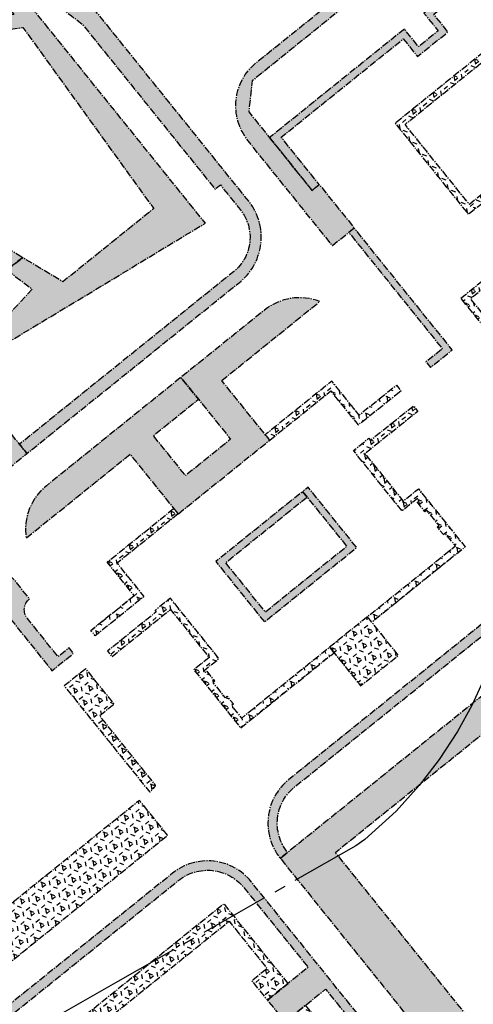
# Model space of a CAD drawing. Header units: millimetres. Extents: x 38389465 to 38395088, y 2473666 to 2480744.
# Tile 251 of 256: x 38394574 to 38394671, y 2478964 to 2479175. Entities that reach past the tile are written whole.
import ezdxf

# ---------------------------------------------------------------- set-up
doc = ezdxf.new("R2010")
doc.units = ezdxf.units.MM
doc.header["$LTSCALE"] = 2
doc.linetypes.add('CENTER2', pattern=[1.125, 0.75, -0.125, 0.125, -0.125])
for name, color, linetype in [('w-用地红线', 1, 'CONTINUOUS'), ('路面铺装', 143, 'CENTER2'), ('路面铺装填充', 143, 'CENTER2')]:
    doc.layers.add(name, color=color, linetype=linetype)
pattern_1 = [(38.83647369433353, (99.1569024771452, 202.7948903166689), (-1.034575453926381, 1.285076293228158), [0.9525, -1.905]), (158.8364736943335, (99.1569024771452, 202.7948903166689), (-0.5956209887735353, -1.538506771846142), [0.9525, -1.905]), (98.83647369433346, (99.89884179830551, 203.3922028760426), (-1.630196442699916, -0.2534304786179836), [0.9524999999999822, -1.904999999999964])]
pattern_2 = [(38.83647369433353, (99.1569024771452, 202.7948903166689), (-1.034575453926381, 1.285076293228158), [0.9525, -1.905]), (158.8364736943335, (99.1569024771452, 202.7948903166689), (-0.5956209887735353, -1.538506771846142), [0.9525, -1.905]), (98.83647369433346, (99.89884179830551, 203.3922028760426), (-1.630196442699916, -0.2534304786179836), [0.9524999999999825, -1.904999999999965])]

# ---------------------------------------------------------------- blocks, each defined once
blk = doc.blocks.new('6fd5t34533')
at = {"layer": '路面铺装填充', "linetype": 'ByBlock'}
h = blk.add_hatch(dxfattribs=at)
h.set_pattern_fill('HEX', color=256, angle=6.626585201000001e-06, style=0)
h.set_pattern_definition(pattern_1)
edge = h.paths.add_edge_path()
edge.add_line((295.6984725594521, 429.7081631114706), (291.9671521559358, 426.7041923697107))
edge.add_line((291.9671521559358, 426.7041923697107), (275.0292880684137, 447.7303442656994))
edge.add_line((275.0292880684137, 447.7303442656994), (264.8248465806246, 439.5162786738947))
edge.add_line((264.8248465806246, 439.5162786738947), (262.3164466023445, 442.6320337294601))
edge.add_line((262.3164466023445, 442.6320337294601), (269.0147257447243, 448.0246161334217))
edge.add_line((269.0147257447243, 448.0246161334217), (253.9642141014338, 466.719299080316))
edge.add_line((253.9642141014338, 466.719299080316), (247.2665453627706, 461.3272080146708))
edge.add_line((247.2665453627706, 461.3272080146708), (244.7586614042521, 464.4419587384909))
edge.add_line((244.7586614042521, 464.4419587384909), (254.9627427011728, 472.6569115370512))
edge.add_line((254.9627427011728, 472.6569115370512), (220.7911268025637, 515.1136760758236))
edge.add_line((220.7911268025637, 515.1136760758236), (223.482978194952, 517.2808505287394))
edge.add_arc((218.6244022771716, 506.3084196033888), 12.00000001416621, 38.838214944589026, 66.1163093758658, ccw=False)
edge.add_line((227.971440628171, 513.8339012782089), (227.971623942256, 513.833673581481))
edge.add_line((227.971623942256, 513.833673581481), (295.6984725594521, 429.7081631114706))
h.paths.add_polyline_path([(237.3508411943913, 461.0456303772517), (244.5632633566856, 452.0871547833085), (250.7170158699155, 457.0414928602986), (243.5043859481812, 465.9998087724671)], flags=17)
h.paths.add_polyline_path([(237.3477815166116, 461.0436670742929), (238.2884556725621, 459.8752783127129), (227.3086954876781, 451.0354323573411), (224.2671824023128, 454.8132224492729), (220.0609830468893, 451.4267956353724), (223.1024960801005, 447.6490054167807), (203.4735656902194, 431.845680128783), (211.5633628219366, 421.7975372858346), (210.3949743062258, 420.8568633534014), (201.3645028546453, 432.0733947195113), (220.9480294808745, 447.9331148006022), (217.9519202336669, 451.654510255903), (224.4948969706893, 456.9222852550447), (227.5364099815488, 453.1444950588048)])
h.paths.add_polyline_path([(220.7911268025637, 515.1136760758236), (221.725729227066, 513.9403991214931), (195.553489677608, 492.869711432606), (198.5950027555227, 489.0919212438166), (192.0520259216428, 483.8241461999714), (189.0105128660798, 487.6019363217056), (162.8386056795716, 466.530835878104), (170.9947759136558, 456.4002409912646), (169.8227192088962, 455.4641342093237), (160.7295429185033, 466.7585503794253), (189.2382274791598, 489.7109990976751), (192.2797404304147, 485.9332089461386), (196.4859398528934, 489.3196357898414), (193.4444268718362, 493.0974259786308), (204.4266948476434, 501.9392910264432), (204.4269364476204, 501.9389918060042)])
h.paths.add_polyline_path([(166.3160993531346, 452.6409819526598), (173.8414268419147, 443.2938194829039), (178.5163712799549, 447.0575807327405), (170.9910437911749, 456.4047432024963)])
h.paths.add_polyline_path([(259.9239606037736, 433.0023377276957), (258.9832864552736, 434.1707264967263), (248.0035262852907, 425.3308805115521), (251.0450391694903, 421.5530902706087), (246.8388398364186, 418.1666634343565), (243.797326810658, 421.9444536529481), (224.1683963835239, 406.1411284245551), (216.0785989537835, 416.1892710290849), (214.910210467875, 415.2485970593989), (223.9406817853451, 404.0320655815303), (243.6150158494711, 419.7789959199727), (246.6111252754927, 416.0576006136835), (253.1541019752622, 421.3253756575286), (250.1125889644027, 425.1031658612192)])
h.paths.add_polyline_path([(206.8225749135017, 409.5075035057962), (207.9909637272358, 410.4481776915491), (233.7027174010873, 378.5122147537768), (232.5342241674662, 377.5714529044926)])
h.paths.add_polyline_path([(190.1177262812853, 432.6473404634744), (178.5163713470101, 447.0575807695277), (177.3479771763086, 446.1169157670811), (189.8901314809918, 430.538387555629), (203.0598742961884, 414.1810550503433), (204.2282672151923, 415.1217325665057)])
h.paths.add_polyline_path([(299.5487225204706, 296.7240516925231), (298.3835544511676, 295.7793772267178), (318.4285363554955, 270.8747142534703), (314.9082554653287, 268.0701887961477), (315.8495104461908, 266.902242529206), (320.5423438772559, 270.640906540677)])
h.paths.add_polyline_path([(281.3728915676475, 316.1048513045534), (290.4652187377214, 304.8101318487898), (292.0266222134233, 306.0672055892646), (283.87418410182, 316.1932982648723), (310.0430117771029, 337.2682237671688), (313.0844983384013, 333.4904123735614), (319.6275119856, 338.7581416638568), (316.5860254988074, 342.5359530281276), (342.7580801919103, 363.6068700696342), (341.8173048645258, 364.7753899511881), (314.4769642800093, 342.7636824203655), (317.5184507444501, 338.9858710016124), (313.3122276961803, 335.5994736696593), (310.2741609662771, 339.3730374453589)])
edge = h.paths.add_edge_path()
edge.add_line((316.4920318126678, 362.7442517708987), (318.0597726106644, 360.7969264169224))
edge.add_line((318.0597726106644, 360.7969264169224), (277.6354983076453, 328.2523985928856))
edge.add_line((277.6354983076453, 328.2523985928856), (276.9207882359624, 321.6340603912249))
edge.add_line((276.9207882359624, 321.6340603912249), (290.4652187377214, 304.8101318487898))
edge.add_line((290.4652187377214, 304.8101318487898), (292.0266222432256, 306.0672056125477))
edge.add_line((292.0266222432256, 306.0672056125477), (299.5519482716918, 296.7200450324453))
edge.add_line((299.5519482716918, 296.7200450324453), (294.8747110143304, 292.9544347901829))
edge.add_line((294.8747110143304, 292.9544347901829), (276.8106058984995, 315.3923911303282))
edge.add_arc((286.1578738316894, 322.9175876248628), 12.00000000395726, 128.8364670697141, 218.8364668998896, ccw=False)
edge.add_line((278.6326773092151, 332.2648555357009), (316.4920318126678, 362.7442517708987))
h.paths.add_polyline_path([(239.6700288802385, 367.9065600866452), (241.2300276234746, 369.1624379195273), (249.3806212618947, 359.0390673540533), (275.5426397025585, 380.1022097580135), (272.5110195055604, 383.8879646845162), (279.0539962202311, 389.1557398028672), (282.095509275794, 385.3779495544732), (308.267416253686, 406.4490497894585), (309.2080579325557, 405.2807050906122), (281.8677946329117, 383.2688867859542), (278.8262816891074, 387.0466769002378), (274.6200823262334, 383.6602500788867), (277.6615952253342, 379.8824599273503), (248.7602205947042, 356.6139094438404)])
edge = h.paths.add_edge_path()
edge.add_line((304.6290765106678, 387.0474493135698), (306.4915454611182, 384.734029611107))
edge.add_line((306.4915454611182, 384.734029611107), (311.9416958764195, 389.1217495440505))
edge.add_arc((304.9971063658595, 398.9582220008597), 12.0409100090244, 305.222247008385, 398.7558570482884)
edge.add_line((314.3868547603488, 406.4958701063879), (303.8512389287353, 419.5823347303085))
edge.add_line((303.8512389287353, 419.5823347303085), (300.1195532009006, 416.5781456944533))
edge.add_line((300.1195532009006, 416.5781456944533), (310.669273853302, 403.4649292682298))
edge.add_arc((303.6590576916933, 397.820740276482), 9.000000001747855, -51.16319939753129, 38.838850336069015, ccw=False)
edge.add_line((309.302995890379, 390.8103221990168), (304.6290765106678, 387.0474493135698))
edge = h.paths.add_edge_path()
edge.add_line((300.2503133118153, 382.9189004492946), (301.8179001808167, 380.9714222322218))
edge.add_line((301.8179001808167, 380.9714222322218), (263.9585454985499, 350.4920258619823))
edge.add_arc((256.4333489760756, 359.8392937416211), 11.99999997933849, 218.8364668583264, 308.83646715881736, ccw=False)
edge.add_line((247.0860810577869, 352.3140972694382), (229.0256998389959, 374.7467844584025))
edge.add_line((229.0256998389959, 374.7467844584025), (233.7021066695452, 378.5117222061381))
edge.add_line((233.7021066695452, 378.5117222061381), (241.2274336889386, 369.1645602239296))
edge.add_line((241.2274336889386, 369.1645602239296), (239.6679073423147, 367.9091956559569))
edge.add_line((239.6679073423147, 367.9091956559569), (252.7334619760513, 351.6779929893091))
edge.add_line((252.7334619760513, 351.6779929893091), (260.3759686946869, 350.8171636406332))
edge.add_line((260.3759686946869, 350.8171636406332), (300.2503133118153, 382.9189004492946))
edge = h.paths.add_edge_path()
edge.add_line((321.1657360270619, 366.506906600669), (323.0282259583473, 364.1934608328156))
edge.add_line((323.0282259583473, 364.1934608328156), (327.7022821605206, 367.9563990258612))
edge.add_arc((333.3461795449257, 360.9459480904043), 9.000000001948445, 38.83685098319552, 128.8364670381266, ccw=False)
edge.add_line((340.3565926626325, 366.5898924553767), (348.3770769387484, 356.6275497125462))
edge.add_line((348.3770769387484, 356.6275497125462), (349.1452383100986, 363.3168363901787))
edge.add_line((349.1452383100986, 363.3168363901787), (344.1089527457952, 369.5725733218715))
edge.add_arc((334.7406511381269, 362.0067498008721), 12.04187528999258, 38.92428029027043, 132.431954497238)
edge.add_line((326.6158277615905, 370.8946069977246), (321.1657360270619, 366.506906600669))
edge = h.paths.add_edge_path()
edge.add_line((306.2073683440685, 375.5201082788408), (307.511484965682, 373.8997115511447))
edge.add_line((307.511484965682, 373.8997115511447), (302.6041192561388, 369.9486724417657))
edge.add_arc((304.2471909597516, 367.9079114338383), 2.619998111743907, 128.8384785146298, 308.8460189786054)
edge.add_line((305.890531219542, 365.8673666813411), (310.7978922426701, 369.8183785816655))
edge.add_line((310.7978922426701, 369.8183785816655), (312.1020531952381, 368.1980427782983))
edge.add_line((312.1020531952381, 368.1980427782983), (307.1947090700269, 364.2470209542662))
edge.add_arc((304.247151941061, 367.9078808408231), 4.699998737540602, 128.8300764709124, 308.8394294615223, ccw=False)
edge.add_line((301.3001924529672, 371.5692218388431), (306.2073683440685, 375.5201082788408))
edge = h.paths.add_edge_path()
edge.add_line((312.1848031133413, 377.6623149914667), (310.880640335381, 379.282537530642))
edge.add_line((310.880640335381, 379.282537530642), (315.7880597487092, 383.2337554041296))
edge.add_arc((318.7360343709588, 379.5732316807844), 4.699998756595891, -51.166778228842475, 128.8459637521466, ccw=False)
edge.add_line((321.683194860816, 375.9120524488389), (316.7758571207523, 371.9610357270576))
edge.add_line((316.7758571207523, 371.9610357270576), (315.471434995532, 373.5811864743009))
edge.add_line((315.471434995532, 373.5811864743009), (320.3788314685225, 377.5322487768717))
edge.add_arc((318.7360341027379, 379.5732314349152), 2.61999873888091, 308.8307657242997, 488.8460041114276)
edge.add_line((317.0926939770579, 381.6137771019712), (312.1848031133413, 377.6623149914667))
h.paths.add_polyline_path([(252.7156872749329, 441.9610506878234), (259.926833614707, 433.0041597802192), (266.0796075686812, 437.9577032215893), (258.8680194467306, 446.9142452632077)], flags=17)
h = blk.add_hatch(dxfattribs=at)
h.set_pattern_fill('HEX', color=256, angle=6.626585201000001e-06, style=0)
h.set_pattern_definition([(38.83647369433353, (99.1569024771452, 202.7948903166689), (-1.034575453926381, 1.285076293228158), [0.9525, -1.905]), (158.8364736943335, (99.1569024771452, 202.7948903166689), (-0.5956209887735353, -1.538506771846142), [0.9525, -1.905]), (98.83647369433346, (99.89884179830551, 203.3922028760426), (-1.630196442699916, -0.2534304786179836), [0.9524999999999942, -1.904999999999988])])
edge = h.paths.add_edge_path()
edge.add_line((197.2231352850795, 309.3238663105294), (182.9664780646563, 327.0324609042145))
edge.add_line((182.9664780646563, 327.0324609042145), (186.9930231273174, 333.9827482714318))
edge.add_line((186.9930231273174, 333.9827482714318), (182.4720435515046, 333.3605169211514))
edge.add_line((182.4720435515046, 333.3605169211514), (175.8730463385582, 321.9698863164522))
edge.add_line((175.8730463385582, 321.9698863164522), (179.7469852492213, 317.1579582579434))
edge.add_line((179.7469852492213, 317.1579582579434), (183.7577830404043, 320.3869312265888))
edge.add_line((183.7577830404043, 320.3869312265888), (196.6393062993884, 304.3864310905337))
edge.add_line((196.6393062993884, 304.3864310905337), (191.73344720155, 300.4368709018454))
edge.add_line((191.73344720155, 300.4368709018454), (180.5550345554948, 291.437472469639))
edge.add_line((180.5550345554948, 291.437472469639), (174.0114151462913, 286.1694011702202))
edge.add_line((174.0114151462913, 286.1694011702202), (177.5873960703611, 281.7275747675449))
edge.add_line((177.5873960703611, 281.7275747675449), (170.1095961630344, 275.7074228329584))
edge.add_line((170.1095961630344, 275.7074228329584), (185.2525910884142, 256.897948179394))
edge.add_line((185.2525910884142, 256.897948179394), (189.1477349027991, 260.0338222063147))
edge.add_line((189.1477349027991, 260.0338222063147), (208.4318479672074, 236.0790035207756))
edge.add_line((208.4318479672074, 236.0790035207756), (208.4323579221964, 236.0794140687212))
edge.add_line((208.4323579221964, 236.0794140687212), (210.6269465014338, 233.3528551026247))
edge.add_line((210.6269465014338, 233.3528551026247), (229.3998994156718, 248.466398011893))
edge.add_line((229.3998994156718, 248.466398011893), (227.8007638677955, 250.45272884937))
edge.add_line((227.8007638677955, 250.45272884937), (211.6666146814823, 270.6528722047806))
edge.add_line((211.6666146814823, 270.6528722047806), (202.9425027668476, 263.6293519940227))
edge.add_line((202.9425027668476, 263.6293519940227), (199.2739706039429, 268.1861416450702))
edge.add_line((199.2739706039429, 268.1861416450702), (206.0896870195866, 273.6732642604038))
edge.add_line((206.0896870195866, 273.6732642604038), (213.6843394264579, 279.7874842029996))
edge.add_line((213.6843394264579, 279.7874842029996), (215.4088551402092, 277.6454147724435))
edge.add_line((215.4088551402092, 277.6454147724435), (221.5637970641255, 270.0001884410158))
edge.add_line((221.5637970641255, 270.0001884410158), (233.4988676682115, 277.1994733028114))
edge.add_line((233.4988676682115, 277.1994733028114), (267.6221691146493, 297.7827924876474))
edge.add_line((267.6221691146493, 297.7827924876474), (229.9392855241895, 344.5898642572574))
edge.add_line((229.9392855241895, 344.5898642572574), (227.4650512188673, 347.663186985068))
edge.add_arc((218.6435158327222, 314.4022093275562), 34.41093025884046, 48.92074245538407, 75.14590084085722, ccw=False)
edge.add_line((241.25502050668, 340.3412142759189), (241.2941976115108, 340.3723685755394))
edge.add_line((241.2941976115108, 340.3723685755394), (269.7207021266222, 305.0629362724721))
edge.add_line((269.7207021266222, 305.0629362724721), (270.8502453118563, 305.9722957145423))
edge.add_line((270.8502453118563, 305.9722957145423), (275.1082665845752, 300.6832692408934))
edge.add_arc((267.7394965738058, 294.7509148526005), 9.460000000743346, -51.163516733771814, 38.83639811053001, ccw=False)
edge.add_line((273.6718619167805, 287.3821536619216), (227.8007638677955, 250.45272884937))
edge.add_line((227.8007638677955, 250.45272884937), (229.3998994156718, 248.466398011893))
edge.add_line((229.3998994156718, 248.466398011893), (275.2788533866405, 285.4021716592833))
edge.add_arc((267.2069096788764, 294.8084827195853), 12.39495715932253, 310.6342552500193, 397.0386821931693)
edge.add_line((277.100924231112, 302.274635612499), (210.3776570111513, 385.1535685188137))
edge.add_arc((201.030389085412, 377.6283720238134), 11.99999999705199, 38.83646692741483, 128.8357704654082)
edge.add_line((193.5053062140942, 386.9757314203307), (165.2146238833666, 364.2003442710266))
edge.add_line((165.2146238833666, 364.2003442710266), (166.8134198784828, 362.2143833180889))
edge.add_line((166.8134198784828, 362.2143833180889), (180.5310096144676, 373.2571365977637))
edge.add_line((180.5310096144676, 373.2571365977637), (199.2896186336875, 362.3896169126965))
edge.add_line((199.2896186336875, 362.3896169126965), (200.7934811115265, 364.9854592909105))
edge.add_line((200.7934811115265, 364.9854592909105), (183.0354319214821, 375.2733196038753))
edge.add_line((183.0354319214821, 375.2733196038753), (193.7209670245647, 383.8757004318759))
edge.add_line((193.7209670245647, 383.8757004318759), (197.6303977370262, 381.6108301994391))
edge.add_line((197.6303977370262, 381.6108301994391), (198.2319427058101, 382.6491671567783))
edge.add_line((198.2319427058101, 382.6491671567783), (207.5769752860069, 377.2352622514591))
edge.add_line((207.5769752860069, 377.2352622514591), (208.2787777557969, 378.4466553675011))
edge.add_line((208.2787777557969, 378.4466553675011), (216.4989452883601, 373.6844242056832))
edge.add_line((216.4989452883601, 373.6844242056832), (215.1454690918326, 371.3481660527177))
edge.add_line((215.1454690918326, 371.3481660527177), (220.9041535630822, 368.0119582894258))
edge.add_line((220.9041535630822, 368.0119582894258), (237.469338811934, 347.4358037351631))
edge.add_line((237.469338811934, 347.4358037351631), (236.3014023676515, 346.4955299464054))
edge.add_line((236.3014023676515, 346.4955299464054), (236.8239211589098, 345.8453038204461))
edge.add_line((236.8239211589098, 345.8453038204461), (222.0276849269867, 354.4171817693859))
edge.add_line((222.0276849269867, 354.4171817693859), (224.642977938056, 351.1686098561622))
edge.add_line((224.642977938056, 351.1686098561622), (200.7934811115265, 364.9854592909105))
edge.add_line((200.7934811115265, 364.9854592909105), (199.2896186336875, 362.3896169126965))
edge.add_line((199.2896186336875, 362.3896169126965), (184.3784391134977, 336.6511784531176))
edge.add_line((184.3784391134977, 336.6511784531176), (188.8994186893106, 337.2734097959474))
edge.add_line((188.8994186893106, 337.2734097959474), (201.9534707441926, 359.8062292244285))
edge.add_line((201.9534707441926, 359.8062292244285), (222.6935553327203, 347.7907712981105))
edge.add_line((222.6935553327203, 347.7907712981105), (226.5470559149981, 342.4549284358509))
edge.add_line((226.5470559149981, 342.4549284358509), (188.8994186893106, 337.2734097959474))
edge.add_line((188.8994186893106, 337.2734097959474), (184.3784391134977, 336.6511784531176))
edge.add_line((184.3784391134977, 336.6511784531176), (174.9418346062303, 335.3523999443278))
edge.add_line((174.9418346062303, 335.3523999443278), (166.8134198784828, 362.2143833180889))
edge.add_line((166.8134198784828, 362.2143833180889), (165.2146238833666, 364.2003442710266))
edge.add_line((165.2146238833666, 364.2003442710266), (162.694113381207, 362.1712096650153))
edge.add_line((162.694113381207, 362.1712096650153), (164.2932034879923, 360.1848833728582))
edge.add_line((164.2932034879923, 360.1848833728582), (171.9328109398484, 334.9382620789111))
edge.add_line((171.9328109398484, 334.9382620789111), (148.1671552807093, 331.6673479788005))
edge.add_line((148.1671552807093, 331.6673479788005), (141.5270216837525, 339.9152446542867))
edge.add_arc((153.5148773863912, 339.3755475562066), 11.99999822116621, 166.8804430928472, 177.4222662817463, ccw=False)
edge.add_line((141.8280965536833, 342.0993520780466), (164.2932034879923, 360.1848833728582))
edge.add_line((164.2932034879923, 360.1848833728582), (162.694113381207, 362.1712096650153))
edge.add_line((162.694113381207, 362.1712096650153), (124.3298988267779, 331.286134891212))
edge.add_arc((131.7031455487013, 321.8185463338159), 12.00000001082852, 66.78974572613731, 127.9110394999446, ccw=False)
edge.add_line((136.4324223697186, 332.8473241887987), (136.8258850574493, 332.3585931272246))
edge.add_line((136.8258850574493, 332.3585931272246), (136.8258936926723, 332.3586000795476))
edge.add_line((136.8258936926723, 332.3586000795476), (139.4597166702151, 329.0870517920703))
edge.add_line((139.4597166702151, 329.0870517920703), (174.0114158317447, 286.1694017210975))
edge.add_line((174.0114158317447, 286.1694017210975), (180.5550345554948, 291.437472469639))
edge.add_line((180.5550345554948, 291.437472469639), (150.3619430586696, 328.9411404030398))
edge.add_line((150.3619430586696, 328.9411404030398), (182.4720435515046, 333.3605169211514))
edge.add_line((182.4720435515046, 333.3605169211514), (186.9930231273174, 333.9827482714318))
edge.add_line((186.9930231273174, 333.9827482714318), (228.5363275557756, 339.7004352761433))
edge.add_line((228.5363275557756, 339.7004352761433), (256.5583047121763, 300.8991262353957))
edge.add_line((256.5583047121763, 300.8991262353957), (237.081880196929, 285.2192416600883))
edge.add_line((237.081880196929, 285.2192416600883), (228.5008165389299, 290.4086503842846))
edge.add_line((228.5008165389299, 290.4086503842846), (225.0471648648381, 287.7946458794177))
edge.add_line((225.0471648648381, 287.7946458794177), (230.5193834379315, 283.6504202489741))
edge.add_line((230.5193834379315, 283.6504202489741), (225.3288803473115, 278.059547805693))
edge.add_line((225.3288803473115, 278.059547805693), (217.753173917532, 287.4607769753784))
edge.add_line((217.753173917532, 287.4607769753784), (219.5749462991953, 291.9388715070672))
edge.add_line((219.5749462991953, 291.9388715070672), (225.0471648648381, 287.7946458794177))
edge.add_line((225.0471648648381, 287.7946458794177), (228.5008165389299, 290.4086503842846))
edge.add_line((228.5008165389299, 290.4086503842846), (197.2231352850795, 309.3238663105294))
edge = h.paths.add_edge_path()
edge.add_line((218.8390350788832, 221.7342791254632), (234.7591376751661, 201.9425938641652))
edge.add_line((234.7591376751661, 201.9425938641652), (239.3549289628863, 205.6424662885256))
edge.add_line((239.3549289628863, 205.6424662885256), (238.4142554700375, 206.8108555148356))
edge.add_line((238.4142554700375, 206.8108555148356), (236.0774058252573, 204.9295591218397))
edge.add_line((236.0774058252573, 204.9295591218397), (229.4928277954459, 213.1084282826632))
edge.add_arc((231.8296415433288, 214.9897314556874), 3.000000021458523, 128.8366198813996, 218.8365658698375, ccw=False)
edge.add_line((229.9483361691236, 217.3265434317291), (227.0639353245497, 220.909512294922))
edge.add_arc((217.7164932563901, 213.384532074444), 12.00000002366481, 38.83514114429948, 81.29061773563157)
edge.add_line((219.5335654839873, 225.2461613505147), (208.2749243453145, 216.1821773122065))
edge.add_line((208.2749243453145, 216.1821773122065), (207.083434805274, 217.6621613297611))
edge.add_line((207.083434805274, 217.6621613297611), (216.6123928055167, 225.33363090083))
edge.add_arc((217.7164932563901, 213.3845320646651), 12.00000003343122, 95.27915773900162, 128.8364669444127)
edge.add_line((210.1912967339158, 222.7318000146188), (202.7134795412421, 216.7116405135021))
edge.add_line((202.7134795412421, 216.7116405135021), (203.9676789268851, 215.1537625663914))
edge.add_line((203.9676789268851, 215.1537625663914), (205.1591683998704, 213.6737784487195))
edge.add_line((205.1591683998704, 213.6737784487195), (201.1865230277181, 210.4755244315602))
edge.add_line((201.1865230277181, 210.4755244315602), (199.9950335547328, 211.95550855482))
edge.add_line((199.9950335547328, 211.95550855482), (203.9676789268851, 215.1537625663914))
edge.add_line((203.9676789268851, 215.1537625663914), (202.7134795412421, 216.7116405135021))
edge.add_line((202.7134795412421, 216.7116405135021), (172.5683756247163, 192.4427490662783))
edge.add_line((172.5683756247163, 192.4427490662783), (173.8225750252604, 190.8848710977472))
edge.add_line((173.8225750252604, 190.8848710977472), (196.8856857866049, 209.4391499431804))
edge.add_line((196.8856857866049, 209.4391499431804), (198.0707674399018, 207.9671251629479))
edge.add_line((198.0707674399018, 207.9671251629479), (175.0140683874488, 189.4048875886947))
edge.add_line((175.0140683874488, 189.4048875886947), (176.4563399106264, 187.613400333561))
edge.add_line((176.4563399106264, 187.613400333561), (218.8390350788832, 221.7342791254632))
h.paths.add_polyline_path([(289.4183850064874, 239.1355667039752), (288.475730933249, 240.3066646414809), (269.8578286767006, 225.3205214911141), (280.2669155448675, 212.3902342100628), (300.0521719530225, 228.3176802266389), (289.6438970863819, 241.2469588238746), (288.475730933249, 240.3066646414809), (289.4183850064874, 239.1355667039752), (297.943327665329, 228.5466636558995), (280.4989450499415, 214.4956191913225), (271.9706447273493, 225.0886927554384)])
edge = h.paths.add_edge_path()
edge.add_line((271.1279915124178, 264.0872642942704), (292.1491382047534, 281.010739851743))
edge.add_arc((287.8167648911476, 269.8200946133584), 11.99999997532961, 68.83646644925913, 128.8364671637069)
edge.add_line((280.2915683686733, 279.1673624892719), (262.3801836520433, 264.7474601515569))
edge.add_line((262.3801836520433, 264.7474601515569), (266.1429092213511, 260.0736680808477))
edge.add_line((266.1429092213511, 260.0736680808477), (273.0412296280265, 251.5050614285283))
edge.add_line((273.0412296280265, 251.5050614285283), (263.3815973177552, 243.7300052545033))
edge.add_line((263.3815973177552, 243.7300052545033), (256.4832769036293, 252.2986119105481))
edge.add_line((256.4832769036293, 252.2986119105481), (266.1429092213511, 260.0736680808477))
edge.add_line((266.1429092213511, 260.0736680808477), (262.3801836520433, 264.7474601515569))
edge.add_line((262.3801836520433, 264.7474601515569), (233.5594664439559, 241.5447913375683))
edge.add_arc((241.0846629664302, 232.1975234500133), 11.99999998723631, 128.8364671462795, 188.8364670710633)
edge.add_line((229.22709325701, 230.3541460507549), (251.4987288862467, 248.284351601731))
edge.add_line((251.4987288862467, 248.284351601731), (261.783630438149, 235.5096048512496))
edge.add_line((261.783630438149, 235.5096048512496), (281.4124210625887, 251.3126718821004))
edge.add_line((281.4124210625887, 251.3126718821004), (271.1279915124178, 264.0872642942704))
h = blk.add_hatch(dxfattribs=at)
h.set_pattern_fill('HEX', color=256, angle=6.626585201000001e-06, style=0)
h.set_pattern_definition(pattern_1)
h.paths.add_polyline_path([(349.1402481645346, 319.9602427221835), (350.3086434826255, 320.9009086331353), (337.5782968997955, 336.7131931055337), (331.0119669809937, 331.4266917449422), (328.0644958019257, 335.087622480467), (308.3030362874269, 319.1778261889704), (323.9808054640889, 299.7045720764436), (349.1402481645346, 319.9602427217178), (348.199555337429, 321.1285172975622), (324.2085319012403, 301.8136315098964), (310.4120975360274, 318.9500968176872), (328.1717073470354, 333.2482195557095), (331.1191273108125, 329.5872475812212), (337.3505677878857, 334.6041318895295)])
h = blk.add_hatch(dxfattribs=at)
h.set_pattern_fill('HEX', color=256, angle=6.626585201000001e-06, style=0)
h.set_pattern_definition(pattern_1)
h.paths.add_polyline_path([(322.3923858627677, 281.7361927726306), (342.0256536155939, 297.5427832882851), (341.3224238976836, 295.1942152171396), (324.4362226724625, 281.5741547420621), (332.5843289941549, 271.4534426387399), (331.4234188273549, 270.5188029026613)])
h = blk.add_hatch(dxfattribs=at)
h.set_pattern_fill('HEX', color=256, angle=6.626585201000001e-06, style=0)
h.set_pattern_definition(pattern_1)
edge = h.paths.add_edge_path()
edge.add_line((241.9887388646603, 202.3709161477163), (237.3928243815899, 198.6709437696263))
edge.add_line((237.3928243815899, 198.6709437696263), (255.7036119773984, 175.9265792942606))
edge.add_arc((251.8624391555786, 180.5381012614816), 6.001728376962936, 309.7926477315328, 328.3095827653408)
edge.add_line((256.96930372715, 177.3852172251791), (244.9557338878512, 192.3066005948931))
edge.add_line((244.9557338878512, 192.3066005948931), (248.0714602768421, 194.8151560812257))
edge.add_line((248.0714602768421, 194.8151560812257), (241.9887388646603, 202.3709161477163))
h.paths.add_polyline_path([(295.2072341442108, 205.7943102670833), (294.265944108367, 206.9622793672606), (275.4326806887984, 191.7890427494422), (273.2364245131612, 194.5141957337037), (273.6252318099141, 194.8275328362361), (272.3075051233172, 196.4626464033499), (271.9186760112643, 196.1492811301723), (269.2831634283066, 199.4194711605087), (269.6720517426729, 199.7328735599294), (267.9778316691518, 201.8351624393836), (267.5889138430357, 201.5217256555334), (267.2748530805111, 201.9114177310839), (270.5446969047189, 204.5465622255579), (260.1288121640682, 217.4715583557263), (256.8496686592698, 214.8479997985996), (257.1004253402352, 214.5366826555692), (246.6637808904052, 206.1345906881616), (247.6048512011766, 204.9665209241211), (260.144224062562, 215.0614287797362), (268.4361633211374, 204.7732149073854), (265.1658116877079, 202.137483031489), (275.2009131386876, 189.6861746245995)])
h.paths.add_polyline_path([(303.3032073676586, 212.32111980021), (302.3625204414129, 213.4895746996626), (321.2131800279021, 228.6649884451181), (319.018331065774, 231.3912749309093), (318.6293724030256, 231.0781257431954), (317.3124359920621, 232.7138758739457), (317.7014268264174, 233.0270403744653), (315.0676028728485, 236.2985905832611), (314.6785631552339, 235.9853761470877), (312.9853592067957, 238.088483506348), (313.3744387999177, 238.4017194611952), (313.0605792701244, 238.791573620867), (309.7894624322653, 236.1580095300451), (299.3794848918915, 249.0877638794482), (302.6510286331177, 251.7215826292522), (302.9942041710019, 251.2908267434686), (312.224426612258, 258.6443124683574), (313.165271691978, 257.4760346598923), (301.8252753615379, 248.4417452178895), (310.0171016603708, 238.2664368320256), (313.2889005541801, 240.9003719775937), (323.317161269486, 228.4435533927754)])
h.paths.add_polyline_path([(302.3621028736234, 213.4890256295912), (294.2509147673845, 206.9582271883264), (300.897701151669, 198.702103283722), (309.0088892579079, 205.2329017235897)])
h.paths.add_polyline_path([(261.7816960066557, 235.5002285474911), (248.7011057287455, 224.9580478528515), (254.4644773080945, 217.8065089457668), (244.0290138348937, 209.4053694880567), (243.0879435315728, 210.5734392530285), (252.3550958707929, 218.0340220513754), (246.5919713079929, 225.1846617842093), (260.8405932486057, 236.6680047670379)])
h.paths.add_polyline_path([(281.4124403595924, 251.3126874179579), (294.4987324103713, 261.8477895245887), (300.3632346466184, 254.5647083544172), (309.5900619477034, 261.9154884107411), (308.6492168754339, 263.0837662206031), (300.596081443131, 256.6680396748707), (294.7265374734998, 263.9567956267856), (280.471902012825, 252.4809182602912)])
h = blk.add_hatch(dxfattribs=at)
h.set_pattern_fill('HEX', color=256, angle=6.626585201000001e-06, style=0)
h.set_pattern_definition(pattern_2)
edge = h.paths.add_edge_path()
edge.add_line((348.3351729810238, 213.7925975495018), (283.6832366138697, 161.7433216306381))
edge.add_line((283.6832366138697, 161.7433216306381), (349.7840853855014, 79.63748282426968))
edge.add_line((349.7840853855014, 79.63748282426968), (357.5766295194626, 85.91153125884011))
edge.add_line((357.5766295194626, 85.91153125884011), (295.4953999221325, 163.0240730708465))
edge.add_line((295.4953999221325, 163.0240730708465), (348.4582959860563, 205.6663436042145))
edge.add_line((348.4582959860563, 205.6663436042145), (414.3087232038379, 123.8782659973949))
edge.add_arc((407.9770379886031, 120.5060851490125), 7.173690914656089, -42.91622028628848, 28.039238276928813, ccw=False)
edge.add_line((413.2306916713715, 115.6213165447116), (370.9419209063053, 74.06588421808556))
edge.add_arc((363.9329678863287, 81.19852587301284), 9.999999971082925, 218.8363843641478, 314.49887858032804, ccw=False)
edge.add_line((356.1435689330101, 74.92754003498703), (351.341887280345, 80.8918676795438))
edge.add_line((351.341887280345, 80.8918676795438), (349.7838611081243, 79.63754894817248))
edge.add_line((349.7838611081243, 79.63754894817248), (354.5855725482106, 73.67320262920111))
edge.add_arc((363.9328396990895, 81.19839939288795), 11.99999956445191, 218.8364702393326, 314.4988254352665)
edge.add_line((372.3435751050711, 72.63922189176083), (414.6325153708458, 114.194820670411))
edge.add_arc((406.221771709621, 122.7539907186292), 12.00000003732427, 314.4988785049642, 398.8363843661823)
edge.add_line((415.5690505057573, 130.2791737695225), (348.3351729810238, 213.7925975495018))
edge = h.paths.add_edge_path()
edge.add_line((283.6832101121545, 161.7433545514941), (285.2419624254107, 162.9977268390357))
edge.add_arc((293.0390987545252, 169.2678771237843), 10.00550446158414, 128.8681313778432, 218.8048721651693, ccw=False)
edge.add_line((286.760343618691, 177.0580859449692), (332.7208008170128, 214.0516351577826))
edge.add_arc((338.9925596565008, 206.2836897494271), 9.983783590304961, 38.68454709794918, 128.9170478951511, ccw=False)
edge.add_line((346.7858912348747, 212.5238754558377), (346.7858912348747, 212.5238754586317))
edge.add_line((346.7858912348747, 212.5238754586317), (348.3459094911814, 213.7792613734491))
edge.add_line((348.3459094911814, 213.7792613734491), (348.3397738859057, 213.7868826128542))
edge.add_arc((338.9918234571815, 206.2611588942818), 12.00086224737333, 38.83638422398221, 128.8323504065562)
edge.add_line((331.4667578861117, 215.6096391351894), (285.5094308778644, 178.6106140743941))
edge.add_arc((293.0346549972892, 169.2633627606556), 12.00000438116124, 128.8366193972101, 218.7876095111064)
edge.add_line((283.6809701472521, 161.7461368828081), (283.6832366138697, 161.7433216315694))
edge.add_line((283.6832366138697, 161.7433216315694), (283.6832101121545, 161.7433545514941))
h = blk.add_hatch(dxfattribs=at)
h.set_pattern_fill('HEX', color=256, angle=6.626585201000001e-06, style=0)
h.set_pattern_definition([(38.83647369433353, (99.1569024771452, 202.7948903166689), (-1.034575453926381, 1.285076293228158), [0.9525, -1.905]), (158.8364736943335, (99.1569024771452, 202.7948903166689), (-0.5956209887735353, -1.538506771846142), [0.9525, -1.905]), (98.83647369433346, (99.89884179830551, 203.3922028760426), (-1.630196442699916, -0.2534304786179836), [0.9524999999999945, -1.904999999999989])])
h.paths.add_polyline_path([(259.5410592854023, 166.6907692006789), (253.5211736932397, 174.1682461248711), (219.9902197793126, 147.1731598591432), (226.0100155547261, 139.6958351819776)])
h = blk.add_hatch(dxfattribs=at)
h.set_pattern_fill('HEX', color=256, angle=6.626585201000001e-06, style=0)
h.set_pattern_definition(pattern_2)
edge = h.paths.add_edge_path()
edge.add_arc((268.122071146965, 149.2070997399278), 11.99999999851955, 38.82783623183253, 128.8367739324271)
edge.add_line((260.5968245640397, 158.5543273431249), (217.4302010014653, 123.8018317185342))
edge.add_arc((224.9554475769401, 114.4546041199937), 11.99999999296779, 128.8367739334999, 218.836484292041)
edge.add_line((215.608181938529, 106.9294047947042), (255.2424380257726, 57.69855998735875))
edge.add_line((255.2424380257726, 57.69855998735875), (256.8028165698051, 58.95477253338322))
edge.add_line((256.8028165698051, 58.95477253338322), (217.1684506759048, 108.1857840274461))
edge.add_arc((224.9578405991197, 114.4567811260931), 9.99999999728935, 128.8365722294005, 218.8364670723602, ccw=False)
edge.add_line((218.6868292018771, 122.2461595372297), (261.8372165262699, 156.9853333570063))
edge.add_arc((268.1082144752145, 149.1959716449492), 9.999978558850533, 38.836449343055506, 128.836572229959, ccw=False)
edge.add_line((275.8975896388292, 155.4669528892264), (289.6328255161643, 138.4060765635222))
edge.add_line((289.6328255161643, 138.4060765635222), (280.907469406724, 131.3843778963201))
edge.add_line((280.907469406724, 131.3843778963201), (284.6700609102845, 126.7107384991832))
edge.add_line((284.6700609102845, 126.7107384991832), (293.3954170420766, 133.7324371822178))
edge.add_line((293.3954170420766, 133.7324371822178), (315.5320640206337, 106.2357754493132))
edge.add_line((315.5320640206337, 106.2357754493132), (317.0964012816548, 107.4951750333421))
edge.add_line((317.0964012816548, 107.4951750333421), (277.4704725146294, 156.7308881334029))
h.paths.add_polyline_path([(317.0964012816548, 107.4951750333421), (315.5320640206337, 106.2357754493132), (295.9846213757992, 90.49878011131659), (286.2644330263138, 102.5724716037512), (281.2792234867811, 98.55903347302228), (290.9993664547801, 86.48535801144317), (281.3405231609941, 78.70932177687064), (271.6203801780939, 90.78299723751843), (266.6351593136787, 86.7695499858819), (276.3552940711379, 74.69593011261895), (256.8028165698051, 58.95477253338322), (255.2424380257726, 57.69855998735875), (261.5134374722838, 49.9091719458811), (263.0733871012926, 51.16503918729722), (263.073387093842, 51.16503919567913), (263.0734400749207, 51.16508185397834), (282.62631046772, 66.90649352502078), (286.3889087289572, 62.232859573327), (306.0181713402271, 78.03577226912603), (302.2555730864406, 82.70940624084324), (321.8082985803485, 98.45070126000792), (323.3661765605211, 99.7049006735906)])
edge = h.paths.add_edge_path()
edge.add_line((308.9594854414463, 10.42270081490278), (349.4072007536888, 50.10059207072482))
edge.add_arc((340.936541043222, 58.66325078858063), 12.0445506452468, 314.690541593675, 398.6447215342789)
edge.add_line((350.3437358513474, 66.18494515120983), (323.3661765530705, 99.70490067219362))
edge.add_line((323.3661765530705, 99.70490067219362), (321.8082985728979, 98.45070125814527))
edge.add_line((321.8082985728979, 98.45070125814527), (346.5633870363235, 67.70167784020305))
edge.add_arc((335.1773205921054, 58.53510762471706), 14.61740464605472, -28.64922352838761, 38.836467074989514, ccw=False)
edge.add_line((348.0051368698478, 51.52685191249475), (307.5589239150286, 11.85043587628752))
edge.add_arc((301.287926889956, 19.63982651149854), 10.00000050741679, 218.8333293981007, 308.83646417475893, ccw=False)
edge.add_line((293.49819316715, 13.36925567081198), (263.0733871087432, 51.16503919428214))
edge.add_line((263.0733871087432, 51.16503919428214), (261.5134374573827, 49.90917194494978))
edge.add_line((261.5134374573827, 49.90917194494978), (291.9406589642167, 12.11462919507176))
edge.add_arc((301.2879268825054, 19.63982650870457), 12.00000050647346, 218.8364699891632, 308.8364641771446)
edge.add_line((308.8131232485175, 10.29255782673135), (308.9594854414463, 10.42270081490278))
h = blk.add_hatch(dxfattribs=at)
h.set_pattern_fill('HEX', color=256, angle=6.626585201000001e-06, style=0)
h.set_pattern_definition([(38.83647369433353, (99.1569024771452, 202.7948903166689), (-1.034575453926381, 1.285076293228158), [0.9525, -1.905]), (158.8364736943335, (99.1569024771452, 202.7948903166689), (-0.5956209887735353, -1.538506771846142), [0.9525, -1.905]), (98.83647369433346, (99.89884179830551, 203.3922028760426), (-1.630196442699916, -0.2534304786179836), [0.9524999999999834, -1.904999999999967])])
h.paths.add_polyline_path([(267.6193770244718, 125.5645434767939), (268.7877785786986, 126.5051288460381), (267.8471359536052, 127.6736015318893), (248.0620313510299, 111.7454347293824), (258.4716642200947, 98.81537217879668), (278.2567340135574, 114.7427278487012), (268.7877642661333, 126.5051466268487), (267.6194000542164, 125.5645327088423), (276.147584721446, 114.9714058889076), (258.6994231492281, 100.9244302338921), (250.1712154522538, 111.5175678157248)], flags=17)
h.paths.add_polyline_path([(285.3487760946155, 134.9571309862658), (271.613514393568, 152.0180393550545), (223.475272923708, 113.2632832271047), (253.3897051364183, 76.10582682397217), (301.5279466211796, 114.8605829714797), (289.1137619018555, 130.2867907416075), (284.6707562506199, 126.7098747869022), (287.9937358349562, 122.5823197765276), (291.2650827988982, 125.2159901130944), (299.4173768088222, 115.0898240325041), (253.6159489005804, 78.21637124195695), (245.4636551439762, 88.34253761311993), (248.7351852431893, 90.97635525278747), (238.3253330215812, 103.9066904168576), (235.0538025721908, 101.272872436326), (226.9015086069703, 111.3990384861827), (272.7029365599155, 148.2724912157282), (280.8552305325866, 138.146325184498), (277.5836999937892, 135.5125071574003), (280.907469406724, 131.3843778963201)])
at = {"layer": '路面铺装', "linetype": 'ByBlock', "flags": 128}
for points in [[(197.2231352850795, 309.3238663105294), (182.9664780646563, 327.0324609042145), (186.9930231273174, 333.9827482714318), (182.4720435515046, 333.3605169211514), (175.8730463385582, 321.9698863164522), (179.7469852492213, 317.1579582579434), (183.7577830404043, 320.3869312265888), (196.6393062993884, 304.3864310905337), (191.73344720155, 300.4368709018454), (180.5550345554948, 291.437472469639), (174.0114151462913, 286.1694011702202), (177.5873960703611, 281.7275747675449), (170.1095961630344, 275.7074228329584), (185.2525910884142, 256.897948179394), (189.1477349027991, 260.0338222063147), (208.4318479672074, 236.0790035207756), (208.4323579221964, 236.0794140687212), (210.6269465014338, 233.3528551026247), (229.3998994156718, 248.466398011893), (227.8007638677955, 250.45272884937), (211.6666146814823, 270.6528722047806), (202.9425027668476, 263.6293519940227), (199.2739706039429, 268.1861416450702), (206.0896870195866, 273.6732642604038), (213.6843394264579, 279.7874842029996), (215.4088551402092, 277.6454147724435), (221.5637970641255, 270.0001884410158), (233.4988676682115, 277.1994733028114), (267.6221691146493, 297.7827924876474), (229.9392855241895, 344.5898642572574), (227.4650512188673, 347.663186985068, -0.1149309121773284), (241.25502050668, 340.3412142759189), (241.2941976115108, 340.3723685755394), (269.7207021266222, 305.0629362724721), (270.8502453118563, 305.9722957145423), (275.1082665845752, 300.6832692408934, -0.4142131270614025), (273.6718619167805, 287.3821536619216), (227.8007638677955, 250.45272884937), (229.3998994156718, 248.466398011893), (275.2788533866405, 285.4021716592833, 0.3959503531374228), (277.100924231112, 302.274635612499), (210.3776570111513, 385.1535685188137, 0.4142100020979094), (193.5053062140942, 386.9757314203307), (165.2146238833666, 364.2003442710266), (166.8134198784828, 362.2143833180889), (180.5310096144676, 373.2571365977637), (199.2896186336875, 362.3896169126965), (200.7934811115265, 364.9854592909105), (183.0354319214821, 375.2733196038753), (193.7209670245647, 383.8757004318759), (197.6303977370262, 381.6108301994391), (198.2319427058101, 382.6491671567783), (207.5769752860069, 377.2352622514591), (208.2787777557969, 378.4466553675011), (216.4989452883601, 373.6844242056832), (215.1454690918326, 371.3481660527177), (220.9041535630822, 368.0119582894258), (237.469338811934, 347.4358037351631), (236.3014023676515, 346.4955299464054), (236.8239211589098, 345.8453038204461), (222.0276849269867, 354.4171817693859), (224.642977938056, 351.1686098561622), (200.7934811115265, 364.9854592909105), (199.2896186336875, 362.3896169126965), (184.3784391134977, 336.6511784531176), (188.8994186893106, 337.2734097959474), (201.9534707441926, 359.8062292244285), (222.6935553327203, 347.7907712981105), (226.5470559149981, 342.4549284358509), (188.8994186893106, 337.2734097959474), (184.3784391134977, 336.6511784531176), (174.9418346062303, 335.3523999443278), (166.8134198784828, 362.2143833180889), (165.2146238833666, 364.2003442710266), (162.694113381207, 362.1712096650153), (164.2932034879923, 360.1848833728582), (171.9328109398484, 334.9382620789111), (148.1671552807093, 331.6673479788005), (141.5270216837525, 339.9152446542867, -0.04602984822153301), (141.8280965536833, 342.0993520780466), (164.2932034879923, 360.1848833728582), (162.694113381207, 362.1712096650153), (124.3298988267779, 331.286134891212, -0.2731999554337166), (136.4324223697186, 332.8473241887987), (136.8258850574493, 332.3585931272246), (136.8258936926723, 332.3586000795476), (139.4597166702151, 329.0870517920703), (174.0114158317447, 286.1694017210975), (180.5550345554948, 291.437472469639), (150.3619430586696, 328.9411404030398), (182.4720435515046, 333.3605169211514), (186.9930231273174, 333.9827482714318), (228.5363275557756, 339.7004352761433), (256.5583047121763, 300.8991262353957), (237.081880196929, 285.2192416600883), (228.5008165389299, 290.4086503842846), (225.0471648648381, 287.7946458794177), (230.5193834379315, 283.6504202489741), (225.3288803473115, 278.059547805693), (217.753173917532, 287.4607769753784), (219.5749462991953, 291.9388715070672), (225.0471648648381, 287.7946458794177), (228.5008165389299, 290.4086503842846)], [(316.4920318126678, 362.7442517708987), (318.0597726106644, 360.7969264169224), (277.6354983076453, 328.2523985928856), (276.9207882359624, 321.6340603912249), (290.4652187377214, 304.8101318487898), (292.0266222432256, 306.0672056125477), (299.5519482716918, 296.7200450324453), (294.8747110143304, 292.9544347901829), (276.8106058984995, 315.3923911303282, -0.4142135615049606), (278.6326773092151, 332.2648555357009)], [(271.1279915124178, 264.0872642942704), (292.1491382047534, 281.010739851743, 0.2679491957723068), (280.2915683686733, 279.1673624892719), (262.3801836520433, 264.7474601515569), (266.1429092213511, 260.0736680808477), (273.0412296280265, 251.5050614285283), (263.3815973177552, 243.7300052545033), (256.4832769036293, 252.2986119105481), (266.1429092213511, 260.0736680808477), (262.3801836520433, 264.7474601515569), (233.5594664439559, 241.5447913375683, 0.2679491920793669), (229.22709325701, 230.3541460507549), (251.4987288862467, 248.284351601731), (261.783630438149, 235.5096048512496), (281.4124210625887, 251.3126718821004)], [(218.8390350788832, 221.7342791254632), (234.7591376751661, 201.9425938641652), (239.3549289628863, 205.6424662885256), (238.4142554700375, 206.8108555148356), (236.0774058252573, 204.9295591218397), (229.4928277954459, 213.1084282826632, -0.4142132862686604), (229.9483361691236, 217.3265434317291), (227.0639353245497, 220.909512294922, 0.1873954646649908), (219.5335654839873, 225.2461613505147), (208.2749243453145, 216.1821773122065), (207.083434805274, 217.6621613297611), (216.6123928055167, 225.33363090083, 0.1474768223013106), (210.1912967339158, 222.7318000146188), (202.7134795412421, 216.7116405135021), (203.9676789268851, 215.1537625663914), (205.1591683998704, 213.6737784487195), (201.1865230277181, 210.4755244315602), (199.9950335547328, 211.95550855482), (203.9676789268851, 215.1537625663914), (202.7134795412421, 216.7116405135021), (172.5683756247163, 192.4427490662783), (173.8225750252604, 190.8848710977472), (196.8856857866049, 209.4391499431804), (198.0707674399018, 207.9671251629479), (175.0140683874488, 189.4048875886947), (176.4563399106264, 187.613400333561)], [(283.6832101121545, 161.7433545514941), (285.2419624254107, 162.9977268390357, -0.4138902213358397), (286.760343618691, 177.0580859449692), (332.7208008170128, 214.0516351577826, -0.415402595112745), (346.7858912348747, 212.5238754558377), (346.7858912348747, 212.5238754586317), (348.3459094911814, 213.7792613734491), (348.3397738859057, 213.7868826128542, 0.414192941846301), (331.4667578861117, 215.6096391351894), (285.5094308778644, 178.6106140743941, 0.4139630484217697), (283.6809701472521, 161.7461368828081), (283.6832366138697, 161.7433216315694)], [(348.3351729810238, 213.7925975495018), (283.6832366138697, 161.7433216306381), (349.7840853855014, 79.63748282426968), (357.5766295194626, 85.91153125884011), (295.4953999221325, 163.0240730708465), (348.4582959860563, 205.6663436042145), (414.3087232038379, 123.8782659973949, -0.3198882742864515), (413.2306916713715, 115.6213165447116), (370.9419209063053, 74.06588421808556, -0.4434652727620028), (356.1435689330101, 74.92754003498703), (351.341887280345, 80.8918676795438), (349.7838611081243, 79.63754894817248), (354.5855725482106, 73.67320262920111, 0.4434645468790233), (372.3435751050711, 72.63922189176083), (414.6325153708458, 114.194820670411, 0.3855546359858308), (415.5690505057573, 130.2791737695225)], [(241.9887388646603, 202.3709161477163), (237.3928243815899, 198.6709437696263), (255.7036119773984, 175.9265792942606, 0.0809716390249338), (256.96930372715, 177.3852172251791), (244.9557338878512, 192.3066005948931), (248.0714602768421, 194.8151560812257)], [(277.4704725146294, 156.7308881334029, 0.4142592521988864), (260.5968245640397, 158.5543273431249), (217.4302010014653, 123.8018317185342, 0.4142120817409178), (215.608181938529, 106.9294047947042), (255.2424380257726, 57.69855998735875), (256.8028165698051, 58.95477253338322), (217.1684506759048, 108.1857840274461, -0.4142130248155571), (218.6868292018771, 122.2461595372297), (261.8372165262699, 156.9853333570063, -0.4142141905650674), (275.8975896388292, 155.4669528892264), (289.6328255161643, 138.4060765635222), (280.907469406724, 131.3843778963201), (284.6700609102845, 126.7107384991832), (293.3954170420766, 133.7324371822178), (315.5320640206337, 106.2357754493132), (317.0964012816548, 107.4951750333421)]]:
    blk.add_lwpolyline(points, format="xyb", close=True, dxfattribs=at)
for points in [[(281.3728915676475, 316.1048513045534), (290.4652187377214, 304.8101318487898), (292.0266222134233, 306.0672055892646), (283.87418410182, 316.1932982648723), (310.0430117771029, 337.2682237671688), (313.0844983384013, 333.4904123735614), (319.6275119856, 338.7581416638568), (316.5860254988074, 342.5359530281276), (342.7580801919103, 363.6068700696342), (341.8173048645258, 364.7753899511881), (314.4769642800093, 342.7636824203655), (317.5184507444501, 338.9858710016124), (313.3122276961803, 335.5994736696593), (310.2741609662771, 339.3730374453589)], [(349.1402481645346, 319.9602427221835), (350.3086434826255, 320.9009086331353), (337.5782968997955, 336.7131931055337), (331.0119669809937, 331.4266917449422), (328.0644958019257, 335.087622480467), (308.3030362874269, 319.1778261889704), (323.9808054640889, 299.7045720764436), (349.1402481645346, 319.9602427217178), (348.199555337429, 321.1285172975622), (324.2085319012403, 301.8136315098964), (310.4120975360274, 318.9500968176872), (328.1717073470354, 333.2482195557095), (331.1191273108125, 329.5872475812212), (337.3505677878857, 334.6041318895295)], [(322.3923858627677, 281.7361927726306), (342.0256536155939, 297.5427832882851), (341.3224238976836, 295.1942152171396), (324.4362226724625, 281.5741547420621), (332.5843289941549, 271.4534426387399), (331.4234188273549, 270.5188029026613)], [(299.5487225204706, 296.7240516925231), (298.3835544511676, 295.7793772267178), (318.4285363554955, 270.8747142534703), (314.9082554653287, 268.0701887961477), (315.8495104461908, 266.902242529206), (320.5423438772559, 270.640906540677)], [(281.4124403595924, 251.3126874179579), (294.4987324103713, 261.8477895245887), (300.3632346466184, 254.5647083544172), (309.5900619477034, 261.9154884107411), (308.6492168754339, 263.0837662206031), (300.596081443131, 256.6680396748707), (294.7265374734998, 263.9567956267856), (280.471902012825, 252.4809182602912)], [(303.3032073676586, 212.32111980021), (302.3625204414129, 213.4895746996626), (321.2131800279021, 228.6649884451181), (319.018331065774, 231.3912749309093), (318.6293724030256, 231.0781257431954), (317.3124359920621, 232.7138758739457), (317.7014268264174, 233.0270403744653), (315.0676028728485, 236.2985905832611), (314.6785631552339, 235.9853761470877), (312.9853592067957, 238.088483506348), (313.3744387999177, 238.4017194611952), (313.0605792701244, 238.791573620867), (309.7894624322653, 236.1580095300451), (299.3794848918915, 249.0877638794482), (302.6510286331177, 251.7215826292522), (302.9942041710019, 251.2908267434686), (312.224426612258, 258.6443124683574), (313.165271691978, 257.4760346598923), (301.8252753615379, 248.4417452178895), (310.0171016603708, 238.2664368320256), (313.2889005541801, 240.9003719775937), (323.317161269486, 228.4435533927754)], [(289.4183850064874, 239.1355667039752), (288.475730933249, 240.3066646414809), (269.8578286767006, 225.3205214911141), (280.2669155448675, 212.3902342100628), (300.0521719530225, 228.3176802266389), (289.6438970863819, 241.2469588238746), (288.475730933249, 240.3066646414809), (289.4183850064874, 239.1355667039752), (297.943327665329, 228.5466636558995), (280.4989450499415, 214.4956191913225), (271.9706447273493, 225.0886927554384)], [(261.7816960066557, 235.5002285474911), (248.7011057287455, 224.9580478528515), (254.4644773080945, 217.8065089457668), (244.0290138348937, 209.4053694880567), (243.0879435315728, 210.5734392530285), (252.3550958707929, 218.0340220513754), (246.5919713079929, 225.1846617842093), (260.8405932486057, 236.6680047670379)], [(295.2072341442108, 205.7943102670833), (294.265944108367, 206.9622793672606), (275.4326806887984, 191.7890427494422), (273.2364245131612, 194.5141957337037), (273.6252318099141, 194.8275328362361), (272.3075051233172, 196.4626464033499), (271.9186760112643, 196.1492811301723), (269.2831634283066, 199.4194711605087), (269.6720517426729, 199.7328735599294), (267.9778316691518, 201.8351624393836), (267.5889138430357, 201.5217256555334), (267.2748530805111, 201.9114177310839), (270.5446969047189, 204.5465622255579), (260.1288121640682, 217.4715583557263), (256.8496686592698, 214.8479997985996), (257.1004253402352, 214.5366826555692), (246.6637808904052, 206.1345906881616), (247.6048512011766, 204.9665209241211), (260.144224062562, 215.0614287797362), (268.4361633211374, 204.7732149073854), (265.1658116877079, 202.137483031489), (275.2009131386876, 189.6861746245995)], [(302.3621028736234, 213.4890256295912), (294.2509147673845, 206.9582271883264), (300.897701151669, 198.702103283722), (309.0088892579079, 205.2329017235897)], [(259.5410592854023, 166.6907692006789), (253.5211736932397, 174.1682461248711), (219.9902197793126, 147.1731598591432), (226.0100155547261, 139.6958351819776)], [(285.3487760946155, 134.9571309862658), (271.613514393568, 152.0180393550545), (223.475272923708, 113.2632832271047), (253.3897051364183, 76.10582682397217), (301.5279466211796, 114.8605829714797), (289.1137619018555, 130.2867907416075), (284.6707562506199, 126.7098747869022), (287.9937358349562, 122.5823197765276), (291.2650827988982, 125.2159901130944), (299.4173768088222, 115.0898240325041), (253.6159489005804, 78.21637124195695), (245.4636551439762, 88.34253761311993), (248.7351852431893, 90.97635525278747), (238.3253330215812, 103.9066904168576), (235.0538025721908, 101.272872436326), (226.9015086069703, 111.3990384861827), (272.7029365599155, 148.2724912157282), (280.8552305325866, 138.146325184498), (277.5836999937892, 135.5125071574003), (280.907469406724, 131.3843778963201)]]:
    blk.add_lwpolyline(points, close=True, dxfattribs=at)

msp = doc.modelspace()

# ---------------------------------------------------------------- linework, layer by layer
at = {"layer": 'w-用地红线', "linetype": 'CENTER2', "ltscale": 10}
msp.add_lwpolyline([(38394697.67226161, 2479216.855211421), (38394687.72127163, 2479130.20021027), (38394678.56528085, 2479050.461209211), (38394678.12128112, 2479048.168209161), (38394676.23228195, 2479040.988208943), (38394675.71528213, 2479039.415208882), (38394675.36828226, 2479038.355208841), (38394674.54228252, 2479036.045208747), (38394672.93128297, 2479032.126208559), (38394670.89928348, 2479027.716208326), (38394667.83228412, 2479022.170207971), (38394663.94428483, 2479016.142207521), (38394659.64128546, 2479010.569207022), (38394654.7062861, 2479005.133206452), (38394647.9792868, 2478999.053205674), (38394646.06328697, 2478997.651205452), (38394595.06276904, 2478968.596843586), (38394360.51807206, 2478834.985970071), (38394358.1203057, 2478835.61917215), (38394356.08830575, 2478835.217171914)], dxfattribs=at)

# ---------------------------------------------------------------- block references
at = {"layer": '路面铺装', "color": 143}
msp.add_blockref('6fd5t34533', (38394346.19780596, 2478833.255133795), dxfattribs=at)

doc.saveas('drawing.dxf')
